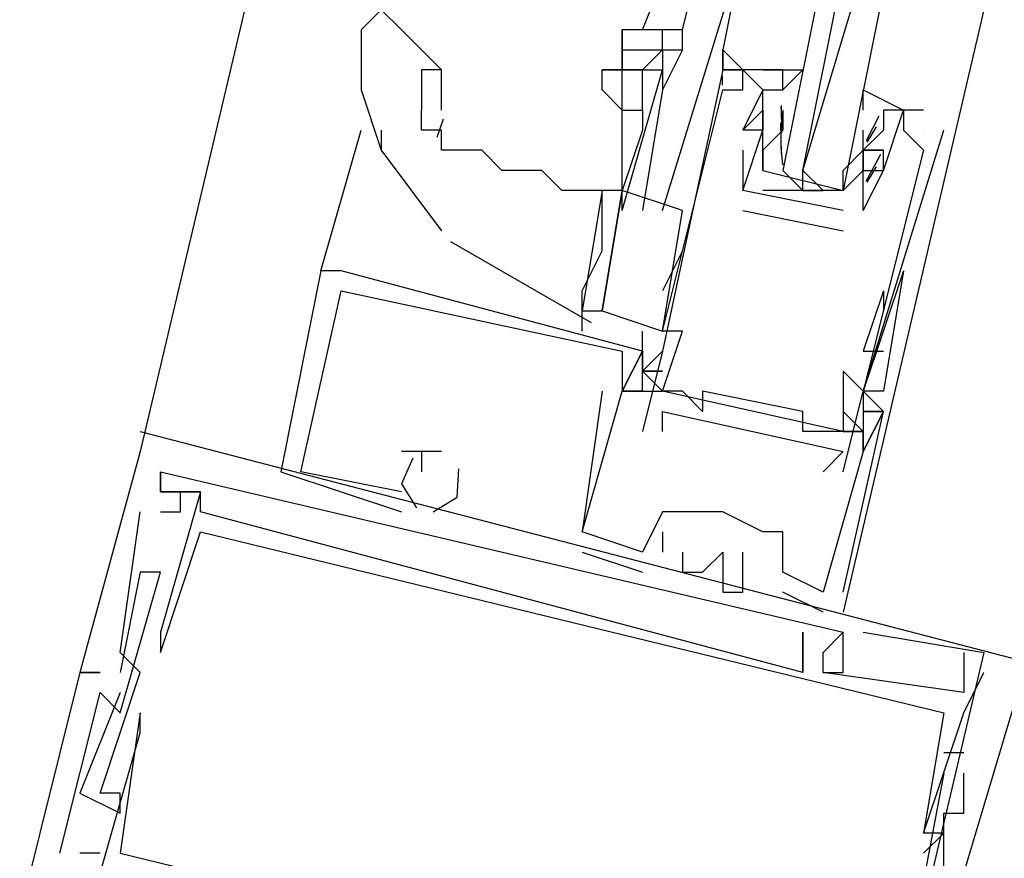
# Model space of a CAD drawing. Header units: feet. Extents: x -79 to 198, y -22 to 181.
# Tile 43 of 164: x 115.493 to 116.147, y 67.948 to 68.504. Entities that reach past the tile are written whole.
import ezdxf

# ---------------------------------------------------------------- set-up
doc = ezdxf.new("R2010")
doc.units = ezdxf.units.FT
doc.layers.add('A-LINEA', color=7, linetype='CONTINUOUS')

msp = doc.modelspace()

# ---------------------------------------------------------------- linework, layer by layer
at = {"layer": 'A-LINEA'}
for p, q in [((117.2133, 75.1511), (115.5733, 68.2178)), ((115.9067, 68.4978), (115.9333, 68.5644)), ((115.9333, 68.4978), (115.9467, 68.5511)), ((116.1333, 68.5111), (116.04, 68.1111)), ((115.92, 68.4844), (115.92, 68.4978)), ((115.92, 68.4844), (115.92, 68.4978)), ((115.9333, 68.4844), (115.9333, 68.4978)), ((115.7733, 68.4444), (115.7733, 68.4711)), ((115.96, 68.4711), (115.96, 68.4711)), ((115.96, 68.4711), (115.96, 68.4711)), ((115.9733, 68.4711), (115.9733, 68.4711)), ((116, 68.4711), (116, 68.4711)), ((115.9598, 68.461), (115.9599, 68.4672)), ((115.9598, 68.461), (115.9599, 68.4672)), ((115.9598, 68.461), (115.9599, 68.4672)), ((115.96, 68.4578), (115.96, 68.4578)), ((115.9733, 68.4578), (115.9733, 68.4578)), ((115.9867, 68.4578), (115.9867, 68.4578)), ((116, 68.4578), (116, 68.4578)), ((115.8933, 68.3911), (115.8933, 68.4444)), ((115.9867, 68.4444), (115.9867, 68.4444)), ((115.9867, 68.4444), (115.9867, 68.4444)), ((115.9999, 68.4346), (115.9988, 68.4465)), ((115.9992, 68.4293), (115.999, 68.4476)), ((116, 68.4444), (116, 68.4444)), ((116, 68.4444), (116, 68.4311)), ((116.0933, 68.4444), (116.0667, 68.4444)), ((116.0667, 68.4444), (116.0667, 68.4444)), ((116.08, 68.4444), (116.08, 68.4444)), ((116.0933, 68.4444), (116.0933, 68.4444)), ((115.7744, 68.4385), (115.7702, 68.4262)), ((116.0636, 68.4404), (116.0552, 68.4241)), ((115.6933, 68.3378), (115.72, 68.4311)), ((115.7333, 68.4311), (115.7333, 68.4178)), ((115.9067, 68.4311), (115.8933, 68.3911)), ((115.9733, 68.4311), (115.9733, 68.4311)), ((115.9733, 68.4311), (115.9733, 68.4311)), ((115.9867, 68.4311), (115.9867, 68.4311)), ((115.9867, 68.4311), (115.9867, 68.4311)), ((115.9991, 68.4155), (115.9986, 68.4359)), ((116, 68.4311), (116, 68.4311)), ((116.0533, 68.4311), (116.0533, 68.4311)), ((116.0533, 68.4178), (116.0533, 68.4311)), ((116.0533, 68.4311), (116.0533, 68.4311)), ((116.0618, 68.4334), (116.0556, 68.4232)), ((116.08, 68.4311), (116.08, 68.4311)), ((116.0933, 68.4311), (116.0933, 68.4311)), ((116.1067, 68.4311), (116.1067, 68.4311)), ((115.9733, 68.4178), (115.9733, 68.3911)), ((115.9733, 68.4178), (115.9733, 68.4178)), ((115.9999, 68.408), (115.9988, 68.4198)), ((116, 68.4178), (116, 68.4178)), ((116.0533, 68.4178), (116.0533, 68.4178)), ((116.0533, 68.4178), (116.0533, 68.4178)), ((116.0667, 68.4178), (116.0667, 68.4178)), ((116.0933, 68.4178), (116.0933, 68.4178)), ((116.0647, 68.415), (116.055, 68.397)), ((116.0618, 68.4067), (116.0556, 68.3965)), ((116.04, 68.4044), (116.04, 68.4044)), ((116.0533, 68.4044), (116.0533, 68.4044)), ((116.0667, 68.4044), (116.0667, 68.4044)), ((116.0667, 68.4044), (116.0667, 68.4044)), ((115.88, 68.3911), (115.88, 68.3911)), ((115.88, 68.3911), (115.88, 68.3911)), ((115.8933, 68.3778), (115.8933, 68.3911)), ((116.04, 68.3778), (115.9733, 68.3911)), ((115.9733, 68.3911), (115.9733, 68.3911)), ((115.9733, 68.3911), (115.9733, 68.3911)), ((115.9867, 68.3911), (115.9867, 68.3911)), ((115.9867, 68.3911), (115.9867, 68.3911)), ((116.0133, 68.3911), (116.0267, 68.3911)), ((115.92, 68.2978), (115.9333, 68.3778)), ((115.9733, 68.3778), (116.04, 68.3644)), ((115.9733, 68.3778), (115.9733, 68.3778)), ((116.04, 68.3778), (116.04, 68.3778)), ((116.04, 68.3778), (116.04, 68.3778)), ((116.0533, 68.3778), (116.0533, 68.3778)), ((116.0533, 68.3778), (116.0533, 68.3778)), ((116.04, 68.3644), (116.04, 68.3644)), ((115.7793, 68.3572), (115.8727, 68.3034)), ((115.9333, 68.3511), (115.92, 68.3244)), ((115.7067, 68.3378), (115.6933, 68.3378)), ((115.6933, 68.3378), (115.6933, 68.3378)), ((115.7067, 68.3378), (115.6933, 68.3378)), ((115.6933, 68.3378), (115.6933, 68.3378)), ((115.7067, 68.3378), (115.6933, 68.3378)), ((115.6933, 68.3378), (115.6933, 68.3378)), ((115.7067, 68.3378), (115.7067, 68.3378)), ((115.7067, 68.3378), (115.7067, 68.3378)), ((115.7067, 68.3378), (115.7067, 68.3378)), ((116.08, 68.3378), (116.0533, 68.2578)), ((116.08, 68.3378), (116.0533, 68.2578)), ((115.7067, 68.3244), (115.7067, 68.3244)), ((115.7067, 68.3244), (115.7067, 68.3244)), ((115.7067, 68.3244), (115.7067, 68.3244)), ((115.7067, 68.3244), (115.7067, 68.3244)), ((115.7067, 68.3244), (115.7067, 68.3244)), ((115.7067, 68.3244), (115.7067, 68.3244)), ((116.0667, 68.3244), (116.0533, 68.2844)), ((116.0667, 68.3244), (116.0667, 68.3111)), ((115.8667, 68.2978), (115.8667, 68.3111)), ((115.9067, 68.2844), (115.9067, 68.2978)), ((115.92, 68.2978), (115.92, 68.2978)), ((115.9333, 68.2978), (115.9333, 68.2978)), ((115.8933, 68.2844), (115.8933, 68.2844)), ((115.8933, 68.2844), (115.8933, 68.2844)), ((115.8933, 68.2844), (115.8933, 68.2844)), ((115.9067, 68.2844), (115.9067, 68.2844)), ((115.9067, 68.2844), (115.9067, 68.2844)), ((115.9067, 68.2844), (115.9067, 68.2844)), ((115.9067, 68.2844), (115.9067, 68.2844)), ((115.9067, 68.2844), (115.9067, 68.2844)), ((115.9067, 68.2844), (115.9067, 68.2844)), ((115.92, 68.2844), (115.92, 68.2844)), ((116.0533, 68.2844), (116.0667, 68.2844)), ((115.9067, 68.2711), (115.9067, 68.2711)), ((115.9067, 68.2711), (115.9067, 68.2711)), ((115.9067, 68.2711), (115.9067, 68.2711)), ((115.9067, 68.2711), (115.9067, 68.2711)), ((115.9067, 68.2711), (115.9067, 68.2711)), ((115.9067, 68.2711), (115.9067, 68.2711)), ((116.04, 68.2711), (116.04, 68.2711)), ((115.88, 68.2578), (115.88, 68.2578)), ((115.88, 68.2578), (115.88, 68.2578)), ((115.88, 68.2578), (115.88, 68.2578)), ((115.8933, 68.2578), (115.8933, 68.2578)), ((115.8933, 68.2578), (115.8933, 68.2578)), ((115.8933, 68.2578), (115.8933, 68.2578)), ((115.8933, 68.2578), (115.8933, 68.2578)), ((115.8933, 68.2578), (115.8933, 68.2578)), ((115.8933, 68.2578), (115.8933, 68.2578)), ((115.8933, 68.2578), (115.8933, 68.2578)), ((115.8933, 68.2578), (115.8933, 68.2578)), ((115.8933, 68.2578), (115.8933, 68.2578)), ((115.9067, 68.2578), (115.92, 68.2578)), ((115.9067, 68.2578), (115.92, 68.2578)), ((115.9067, 68.2578), (115.9067, 68.2578)), ((115.9067, 68.2578), (115.9067, 68.2578)), ((115.9067, 68.2578), (115.92, 68.2578)), ((115.9067, 68.2578), (115.92, 68.2578)), ((115.9067, 68.2578), (115.9067, 68.2578)), ((115.9067, 68.2578), (115.9067, 68.2578)), ((115.9067, 68.2578), (115.92, 68.2578)), ((115.9067, 68.2578), (115.92, 68.2578)), ((115.9067, 68.2578), (115.9067, 68.2578)), ((115.9067, 68.2578), (115.9067, 68.2578)), ((115.92, 68.2578), (115.92, 68.2578)), ((116.04, 68.2311), (115.92, 68.2578)), ((116.04, 68.2311), (115.92, 68.2578)), ((116.04, 68.2311), (115.92, 68.2578)), ((115.9333, 68.2578), (115.9333, 68.2578)), ((115.9467, 68.2578), (115.9467, 68.2578)), ((116.0533, 68.2578), (116.0533, 68.2578)), ((116.0533, 68.2578), (116.0533, 68.2578)), ((116.0533, 68.2578), (116.0533, 68.2578)), ((116.0533, 68.2578), (116.0533, 68.2578)), ((116.0533, 68.2578), (116.0533, 68.2578)), ((116.0667, 68.2578), (116.0667, 68.2578)), ((115.92, 68.2444), (115.92, 68.2444)), ((115.9467, 68.2444), (115.9467, 68.2444)), ((116.0133, 68.2444), (116.0133, 68.2444)), ((116.0533, 68.2444), (116.0533, 68.2444)), ((116.0533, 68.2444), (116.0533, 68.2444)), ((116.0533, 68.2444), (116.0533, 68.2444)), ((116.0533, 68.2444), (116.0533, 68.2444)), ((116.0533, 68.2444), (116.0533, 68.2444)), ((116.0667, 68.2444), (116.0667, 68.2444)), ((116.0667, 68.2444), (116.0667, 68.2444)), ((116.0667, 68.2444), (116.0667, 68.2444)), ((116.0667, 68.2444), (116.0667, 68.2444)), ((116.0667, 68.2444), (116.0667, 68.2444)), ((116.0667, 68.2444), (116.0667, 68.2444)), ((115.5733, 68.2311), (115.5733, 68.2311)), ((115.5733, 68.2311), (115.5733, 68.2311)), ((115.5733, 68.2311), (115.5733, 68.2311)), ((115.9067, 68.2311), (115.9067, 68.2311)), ((115.92, 68.2311), (115.92, 68.2311)), ((116.0133, 68.2311), (116.0133, 68.2311)), ((116.0267, 68.2311), (116.0267, 68.2311)), ((116.04, 68.2311), (116.04, 68.2311)), ((116.0533, 68.2311), (116.04, 68.2311)), ((116.0533, 68.2311), (116.04, 68.2311)), ((116.0533, 68.2311), (116.0533, 68.2311)), ((116.0533, 68.2311), (116.0533, 68.2311)), ((116.0533, 68.2311), (116.0533, 68.2311)), ((116.0533, 68.2311), (116.0533, 68.2311)), ((115.5733, 68.2178), (115.5733, 68.2178)), ((115.5733, 68.2178), (115.5733, 68.2178)), ((115.5733, 68.2178), (115.5733, 68.2178)), ((115.76, 68.2178), (115.7467, 68.2178)), ((115.7467, 68.2178), (115.7467, 68.2178)), ((115.76, 68.2178), (115.7467, 68.2178)), ((115.7467, 68.2178), (115.7467, 68.2178)), ((115.76, 68.2178), (115.7467, 68.2178)), ((115.7467, 68.2178), (115.7467, 68.2178)), ((115.76, 68.2178), (115.76, 68.2178)), ((115.76, 68.2178), (115.76, 68.2178)), ((115.76, 68.2178), (115.76, 68.2178)), ((115.76, 68.2178), (115.76, 68.2178)), ((115.76, 68.2178), (115.76, 68.2178)), ((115.76, 68.2178), (115.76, 68.2178)), ((115.7733, 68.2178), (115.7733, 68.2178)), ((115.7733, 68.2178), (115.7733, 68.2178)), ((115.7733, 68.2178), (115.7733, 68.2178)), ((116.04, 68.2178), (116.04, 68.2178)), ((116.0533, 68.2178), (116.0533, 68.2178)), ((116.0533, 68.2178), (116.0533, 68.2178)), ((116.0533, 68.2178), (116.0533, 68.2178)), ((116.0533, 68.2178), (116.0533, 68.2178)), ((116.0533, 68.2178), (116.0533, 68.2178)), ((116.0533, 68.2178), (116.0533, 68.2178)), ((115.5867, 68.2044), (115.5867, 68.2044)), ((115.5867, 68.2044), (115.5867, 68.2044)), ((115.5867, 68.2044), (115.5867, 68.2044)), ((115.5867, 68.2044), (115.5867, 68.2044)), ((115.5867, 68.2044), (115.5867, 68.2044)), ((115.5867, 68.2044), (115.5867, 68.2044)), ((115.5867, 68.2044), (115.5867, 68.2044)), ((115.5867, 68.2044), (115.5867, 68.2044)), ((115.5867, 68.2044), (115.5867, 68.2044)), ((115.6667, 68.2044), (115.6667, 68.2044)), ((115.6667, 68.2044), (115.6667, 68.2044)), ((115.6667, 68.2044), (115.6667, 68.2044)), ((115.68, 68.2044), (115.68, 68.2044)), ((115.68, 68.2044), (115.68, 68.2044)), ((115.68, 68.2044), (115.68, 68.2044)), ((115.76, 68.2044), (115.76, 68.2044)), ((115.76, 68.2044), (115.76, 68.2044)), ((115.76, 68.2044), (115.76, 68.2044)), ((116.0267, 68.2044), (116.0267, 68.2044)), ((116.04, 68.2044), (116.04, 68.2044)), ((115.5867, 68.1911), (115.5867, 68.1911)), ((115.5867, 68.1911), (115.5867, 68.1911)), ((115.5867, 68.1911), (115.5867, 68.1911)), ((115.5867, 68.1911), (115.5867, 68.1911)), ((115.5867, 68.1911), (115.5867, 68.1911)), ((115.5867, 68.1911), (115.5867, 68.1911)), ((115.5867, 68.1911), (115.5867, 68.1911)), ((115.5867, 68.1911), (115.5867, 68.1911)), ((115.5867, 68.1911), (115.5867, 68.1911)), ((115.5867, 68.1911), (115.5867, 68.1911)), ((115.5867, 68.1911), (115.5867, 68.1911)), ((115.5867, 68.1911), (115.5867, 68.1911)), ((115.5867, 68.1911), (115.5867, 68.1911)), ((115.5867, 68.1911), (115.5867, 68.1911)), ((115.5867, 68.1911), (115.5867, 68.1911)), ((115.6, 68.1911), (115.6, 68.1911)), ((115.6, 68.1911), (115.6, 68.1911)), ((115.6, 68.1911), (115.6, 68.1911)), ((115.6133, 68.1911), (115.6133, 68.1911)), ((115.6133, 68.1911), (115.6133, 68.1911)), ((115.6133, 68.1911), (115.6133, 68.1911)), ((115.6133, 68.1911), (115.6133, 68.1911)), ((115.6133, 68.1911), (115.6133, 68.1911)), ((115.6133, 68.1911), (115.6133, 68.1911)), ((115.6133, 68.1911), (115.6133, 68.1911)), ((115.6133, 68.1911), (115.6133, 68.1911)), ((115.6133, 68.1911), (115.6133, 68.1911)), ((115.6133, 68.1911), (115.6133, 68.1911)), ((115.6133, 68.1911), (115.6133, 68.1911)), ((115.6133, 68.1911), (115.6133, 68.1911)), ((115.7467, 68.1911), (115.7467, 68.1911)), ((115.7467, 68.1911), (115.7467, 68.1911)), ((115.7467, 68.1911), (115.7467, 68.1911)), ((115.7467, 68.1911), (115.7467, 68.1911)), ((115.7467, 68.1911), (115.7467, 68.1911)), ((115.7467, 68.1911), (115.7467, 68.1911)), ((115.76, 68.1911), (115.76, 68.1911)), ((115.76, 68.1911), (115.76, 68.1911)), ((115.76, 68.1911), (115.76, 68.1911)), ((115.76, 68.1911), (115.76, 68.1911)), ((115.76, 68.1911), (115.76, 68.1911)), ((115.76, 68.1911), (115.76, 68.1911)), ((115.5733, 68.1778), (115.5733, 68.1778)), ((115.5733, 68.1778), (115.5733, 68.1778)), ((115.5733, 68.1778), (115.5733, 68.1778)), ((115.5867, 68.1778), (115.5867, 68.1778)), ((115.5867, 68.1778), (115.5867, 68.1778)), ((115.5867, 68.1778), (115.5867, 68.1778)), ((115.6, 68.1778), (115.6, 68.1778)), ((115.6, 68.1778), (115.6, 68.1778)), ((115.6, 68.1778), (115.6, 68.1778)), ((115.6133, 68.1778), (115.6133, 68.1778)), ((115.6133, 68.1778), (115.6133, 68.1778)), ((115.6133, 68.1778), (115.6133, 68.1778)), ((115.6133, 68.1778), (115.6133, 68.1778)), ((115.6133, 68.1778), (115.6133, 68.1778)), ((115.6133, 68.1778), (115.6133, 68.1778)), ((115.7467, 68.1778), (115.7467, 68.1778)), ((115.7467, 68.1778), (115.7467, 68.1778)), ((115.7467, 68.1778), (115.7467, 68.1778)), ((115.92, 68.1778), (115.92, 68.1778)), ((115.92, 68.1778), (115.92, 68.1778)), ((115.92, 68.1778), (115.92, 68.1778)), ((115.9333, 68.1778), (115.9333, 68.1778)), ((115.9333, 68.1778), (115.9333, 68.1778)), ((115.9333, 68.1778), (115.9333, 68.1778)), ((115.9333, 68.1778), (115.9333, 68.1778)), ((115.96, 68.1778), (115.96, 68.1778)), ((115.96, 68.1778), (115.96, 68.1778)), ((115.96, 68.1778), (115.96, 68.1778)), ((115.96, 68.1778), (115.96, 68.1778)), ((115.96, 68.1778), (115.96, 68.1778)), ((115.6133, 68.1644), (115.6133, 68.1644)), ((115.6133, 68.1644), (115.6133, 68.1644)), ((115.6133, 68.1644), (115.6133, 68.1644)), ((115.6133, 68.1644), (115.6133, 68.1644)), ((115.6133, 68.1644), (115.6133, 68.1644)), ((115.6133, 68.1644), (115.6133, 68.1644)), ((115.8667, 68.1644), (115.8667, 68.1644)), ((115.8667, 68.1644), (115.8667, 68.1644)), ((115.8667, 68.1644), (115.8667, 68.1644)), ((115.8667, 68.1644), (115.8667, 68.1644)), ((115.8667, 68.1644), (115.8667, 68.1644)), ((115.8667, 68.1644), (115.8667, 68.1644)), ((115.92, 68.1644), (115.92, 68.1511)), ((115.92, 68.1644), (115.92, 68.1644)), ((115.92, 68.1644), (115.92, 68.1511)), ((115.92, 68.1644), (115.92, 68.1644)), ((115.92, 68.1644), (115.92, 68.1511)), ((115.92, 68.1644), (115.92, 68.1644)), ((115.9333, 68.1644), (115.9333, 68.1644)), ((115.9333, 68.1644), (115.9333, 68.1644)), ((115.9333, 68.1644), (115.9333, 68.1644)), ((115.96, 68.1644), (115.96, 68.1644)), ((115.96, 68.1644), (115.96, 68.1644)), ((115.96, 68.1644), (115.96, 68.1644)), ((115.9867, 68.1644), (115.9867, 68.1644)), ((115.9867, 68.1644), (115.9867, 68.1644)), ((115.9867, 68.1644), (115.9867, 68.1644)), ((116, 68.1644), (116, 68.1644)), ((116, 68.1644), (116, 68.1644)), ((116, 68.1644), (116, 68.1644)), ((115.8667, 68.1511), (115.9067, 68.1378)), ((115.8667, 68.1511), (115.8667, 68.1511)), ((115.8667, 68.1511), (115.9067, 68.1378)), ((115.8667, 68.1511), (115.8667, 68.1511)), ((115.8667, 68.1511), (115.9067, 68.1378)), ((115.8667, 68.1511), (115.8667, 68.1511)), ((115.9067, 68.1511), (115.9067, 68.1511)), ((115.9067, 68.1511), (115.9067, 68.1511)), ((115.9067, 68.1511), (115.9067, 68.1511)), ((115.9067, 68.1511), (115.9067, 68.1511)), ((115.9067, 68.1511), (115.9067, 68.1511)), ((115.9067, 68.1511), (115.9067, 68.1511)), ((115.92, 68.1511), (115.92, 68.1511)), ((115.92, 68.1511), (115.92, 68.1511)), ((115.92, 68.1511), (115.92, 68.1511)), ((115.9333, 68.1511), (115.9333, 68.1511)), ((115.9333, 68.1511), (115.9333, 68.1511)), ((115.9333, 68.1511), (115.9333, 68.1511)), ((115.96, 68.1511), (115.96, 68.1511)), ((115.96, 68.1511), (115.96, 68.1511)), ((115.96, 68.1511), (115.96, 68.1511)), ((115.9733, 68.1511), (115.9733, 68.1511)), ((115.9733, 68.1511), (115.9733, 68.1511)), ((115.9733, 68.1511), (115.9733, 68.1511)), ((115.9867, 68.1511), (115.9867, 68.1511)), ((115.9867, 68.1511), (115.9867, 68.1511)), ((115.9867, 68.1511), (115.9867, 68.1511)), ((115.5733, 68.1378), (115.5733, 68.1378)), ((115.5733, 68.1378), (115.5733, 68.1378)), ((115.5733, 68.1378), (115.5733, 68.1378)), ((115.5867, 68.1378), (115.5867, 68.1378)), ((115.5867, 68.1378), (115.5867, 68.1378)), ((115.5867, 68.1378), (115.5867, 68.1378)), ((115.5867, 68.1378), (115.5867, 68.1378)), ((115.5867, 68.1378), (115.5867, 68.1378)), ((115.5867, 68.1378), (115.5867, 68.1378)), ((115.6, 68.1378), (115.6, 68.1378)), ((115.6, 68.1378), (115.6, 68.1378)), ((115.6, 68.1378), (115.6, 68.1378)), ((115.6, 68.1378), (115.6, 68.1378)), ((115.6, 68.1378), (115.6, 68.1378)), ((115.6, 68.1378), (115.6, 68.1378)), ((115.9067, 68.1378), (115.9067, 68.1378)), ((115.9067, 68.1378), (115.9067, 68.1378)), ((115.9067, 68.1378), (115.9067, 68.1378)), ((115.9333, 68.1378), (115.9333, 68.1378)), ((115.9333, 68.1378), (115.9333, 68.1378)), ((115.9333, 68.1378), (115.9333, 68.1378)), ((115.9467, 68.1378), (115.9467, 68.1378)), ((115.9467, 68.1378), (115.9467, 68.1378)), ((115.9467, 68.1378), (115.9467, 68.1378)), ((115.96, 68.1378), (115.96, 68.1378)), ((115.96, 68.1378), (115.96, 68.1378)), ((115.96, 68.1378), (115.96, 68.1378)), ((115.9867, 68.1378), (115.9867, 68.1378)), ((115.9867, 68.1378), (115.9867, 68.1378)), ((115.9867, 68.1378), (115.9867, 68.1378)), ((115.9867, 68.1378), (115.9867, 68.1378)), ((115.9867, 68.1378), (115.9867, 68.1378)), ((115.9867, 68.1378), (115.9867, 68.1378)), ((116, 68.1378), (116, 68.1378)), ((116, 68.1378), (116, 68.1378)), ((116, 68.1378), (116, 68.1378)), ((115.96, 68.1244), (115.96, 68.1244)), ((115.96, 68.1244), (115.96, 68.1244)), ((115.96, 68.1244), (115.96, 68.1244)), ((115.9733, 68.1244), (115.9733, 68.1244)), ((115.9733, 68.1244), (115.9733, 68.1244)), ((115.9733, 68.1244), (115.9733, 68.1244)), ((116, 68.1244), (116, 68.1244)), ((116, 68.1244), (116, 68.1244)), ((116, 68.1244), (116, 68.1244)), ((116.0267, 68.1244), (116.0267, 68.1244)), ((116.0267, 68.1244), (116.0267, 68.1244)), ((116.0267, 68.1244), (116.0267, 68.1244)), ((116.0267, 68.1244), (116.0267, 68.1244)), ((116.0267, 68.1244), (116.0267, 68.1244)), ((116.0267, 68.1244), (116.0267, 68.1244)), ((116.04, 68.1244), (116.04, 68.1244)), ((116.04, 68.1244), (116.04, 68.1244)), ((116.04, 68.1244), (116.04, 68.1244)), ((116.0267, 68.1111), (116.0267, 68.1111)), ((116.0267, 68.1111), (116.0267, 68.1111)), ((116.0267, 68.1111), (116.0267, 68.1111)), ((115.5867, 68.0978), (115.5867, 68.0978)), ((115.5867, 68.0978), (115.5867, 68.0978)), ((115.5867, 68.0978), (115.5867, 68.0978)), ((115.5867, 68.0978), (115.5867, 68.0978)), ((115.5867, 68.0978), (115.5867, 68.0978)), ((115.5867, 68.0978), (115.5867, 68.0978)), ((115.5867, 68.0978), (115.5867, 68.0978)), ((115.5867, 68.0978), (115.5867, 68.0978)), ((115.5867, 68.0978), (115.5867, 68.0978)), ((115.5867, 68.0978), (115.5867, 68.0978)), ((115.5867, 68.0978), (115.5867, 68.0978)), ((115.5867, 68.0978), (115.5867, 68.0978)), ((116.0133, 68.0978), (116.0133, 68.0978)), ((116.0133, 68.0978), (116.0133, 68.0978)), ((116.0133, 68.0978), (116.0133, 68.0978)), ((116.0133, 68.0978), (116.0133, 68.0978)), ((116.0133, 68.0978), (116.0133, 68.0978)), ((116.0133, 68.0978), (116.0133, 68.0978)), ((116.0267, 68.0978), (116.0267, 68.0978)), ((116.0267, 68.0978), (116.0267, 68.0978)), ((116.0267, 68.0978), (116.0267, 68.0978)), ((116.0267, 68.0978), (116.0267, 68.0978)), ((116.0267, 68.0978), (116.0267, 68.0978)), ((116.0267, 68.0978), (116.0267, 68.0978)), ((116.0267, 68.0978), (116.0267, 68.0978)), ((116.0267, 68.0978), (116.0267, 68.0978)), ((116.0267, 68.0978), (116.0267, 68.0978)), ((116.0267, 68.0978), (116.0267, 68.0978)), ((116.0267, 68.0978), (116.0267, 68.0978)), ((116.0267, 68.0978), (116.0267, 68.0978)), ((116.0267, 68.0978), (116.0267, 68.0978)), ((116.0267, 68.0978), (116.0267, 68.0978)), ((116.0267, 68.0978), (116.0267, 68.0978)), ((116.04, 68.0978), (116.04, 68.0978)), ((116.04, 68.0978), (116.04, 68.0978)), ((116.04, 68.0978), (116.04, 68.0978)), ((116.04, 68.0978), (116.04, 68.0978)), ((116.04, 68.0978), (116.04, 68.0978)), ((116.04, 68.0978), (116.04, 68.0978)), ((116.0533, 68.0978), (116.0533, 68.0978)), ((116.0533, 68.0978), (116.0533, 68.0978)), ((116.0533, 68.0978), (116.0533, 68.0978)), ((115.56, 68.0844), (115.56, 68.0844)), ((115.56, 68.0844), (115.56, 68.0844)), ((115.56, 68.0844), (115.56, 68.0844)), ((115.5867, 68.0844), (115.5867, 68.0844)), ((115.5867, 68.0844), (115.5867, 68.0844)), ((115.5867, 68.0844), (115.5867, 68.0844)), ((115.5867, 68.0844), (115.5867, 68.0844)), ((115.5867, 68.0844), (115.5867, 68.0844)), ((115.5867, 68.0844), (115.5867, 68.0844)), ((115.5867, 68.0844), (115.5867, 68.0844)), ((115.5867, 68.0844), (115.5867, 68.0844)), ((115.5867, 68.0844), (115.5867, 68.0844)), ((115.5867, 68.0844), (115.5867, 68.0844)), ((115.5867, 68.0844), (115.5867, 68.0844)), ((115.5867, 68.0844), (115.5867, 68.0844)), ((116.0267, 68.0844), (116.0267, 68.0844)), ((116.0267, 68.0844), (116.0267, 68.0844)), ((116.0267, 68.0844), (116.0267, 68.0844)), ((116.0267, 68.0844), (116.0267, 68.0844)), ((116.0267, 68.0844), (116.0267, 68.0844)), ((116.0267, 68.0844), (116.0267, 68.0844)), ((116.0267, 68.0844), (116.0267, 68.0844)), ((116.0267, 68.0844), (116.0267, 68.0844)), ((116.0267, 68.0844), (116.0267, 68.0844)), ((116.12, 68.0844), (116.12, 68.0844)), ((116.12, 68.0844), (116.12, 68.0844)), ((116.12, 68.0844), (116.12, 68.0844)), ((116.12, 68.0844), (116.12, 68.0844)), ((116.12, 68.0844), (116.12, 68.0844)), ((116.12, 68.0844), (116.12, 68.0844)), ((116.1333, 68.0844), (116.1333, 68.0844)), ((116.1333, 68.0844), (116.1333, 68.0844)), ((116.1333, 68.0844), (116.1333, 68.0844)), ((115.5333, 68.0711), (115.5333, 68.0711)), ((115.5333, 68.0711), (115.5333, 68.0711)), ((115.5333, 68.0711), (115.5333, 68.0711)), ((115.5333, 68.0711), (115.5333, 68.0711)), ((115.5333, 68.0711), (115.5333, 68.0711)), ((115.5333, 68.0711), (115.5333, 68.0711)), ((115.5467, 68.0711), (115.5467, 68.0711)), ((115.5467, 68.0711), (115.5467, 68.0711)), ((115.5467, 68.0711), (115.5467, 68.0711)), ((115.5467, 68.0711), (115.5467, 68.0711)), ((115.5467, 68.0711), (115.5467, 68.0711)), ((115.5467, 68.0711), (115.5467, 68.0711)), ((115.56, 68.0711), (115.56, 68.0711)), ((115.56, 68.0711), (115.56, 68.0711)), ((115.56, 68.0711), (115.56, 68.0711)), ((115.5733, 68.0711), (115.5733, 68.0711)), ((115.5733, 68.0711), (115.5733, 68.0711)), ((115.5733, 68.0711), (115.5733, 68.0711)), ((116.0133, 68.0711), (116.0133, 68.0711)), ((116.0133, 68.0711), (116.0133, 68.0711)), ((116.0133, 68.0711), (116.0133, 68.0711)), ((116.0133, 68.0711), (116.0133, 68.0711)), ((116.0133, 68.0711), (116.0133, 68.0711)), ((116.0133, 68.0711), (116.0133, 68.0711)), ((116.0267, 68.0711), (116.0267, 68.0711)), ((116.0267, 68.0711), (116.0267, 68.0711)), ((116.0267, 68.0711), (116.0267, 68.0711)), ((116.0267, 68.0711), (116.0267, 68.0711)), ((116.0267, 68.0711), (116.0267, 68.0711)), ((116.0267, 68.0711), (116.0267, 68.0711)), ((116.0267, 68.0711), (116.0267, 68.0711)), ((116.0267, 68.0711), (116.0267, 68.0711)), ((116.0267, 68.0711), (116.0267, 68.0711)), ((116.04, 68.0711), (116.04, 68.0711)), ((116.04, 68.0711), (116.04, 68.0711)), ((116.04, 68.0711), (116.04, 68.0711)), ((116.1333, 68.0711), (116.1333, 68.0711)), ((116.1333, 68.0711), (116.1333, 68.0711)), ((116.1333, 68.0711), (116.1333, 68.0711)), ((116.1333, 68.0711), (116.1333, 68.0711)), ((116.1333, 68.0711), (116.1333, 68.0711)), ((116.1333, 68.0711), (116.1333, 68.0711)), ((115.5467, 68.0578), (115.5467, 68.0578)), ((115.5467, 68.0578), (115.5467, 68.0578)), ((115.5467, 68.0578), (115.5467, 68.0578)), ((115.56, 68.0578), (115.56, 68.0578)), ((115.56, 68.0578), (115.56, 68.0578)), ((115.56, 68.0578), (115.56, 68.0578)), ((116.12, 68.0578), (116.12, 68.0578)), ((116.12, 68.0578), (116.12, 68.0578)), ((116.12, 68.0578), (116.12, 68.0578)), ((116.12, 68.0578), (116.12, 68.0578)), ((116.12, 68.0578), (116.12, 68.0578)), ((116.12, 68.0578), (116.12, 68.0578)), ((115.56, 68.0444), (115.56, 68.0444)), ((115.56, 68.0444), (115.56, 68.0444)), ((115.56, 68.0444), (115.56, 68.0444)), ((115.5733, 68.0444), (115.5733, 68.0444)), ((115.5733, 68.0444), (115.5733, 68.0444)), ((115.5733, 68.0444), (115.5733, 68.0444)), ((116.1067, 68.0444), (116.1067, 68.0444)), ((116.1067, 68.0444), (116.1067, 68.0444)), ((116.1067, 68.0444), (116.1067, 68.0444)), ((116.1067, 68.0444), (116.1067, 68.0444)), ((116.1067, 68.0444), (116.1067, 68.0444)), ((116.1067, 68.0444), (116.1067, 68.0444)), ((116.12, 68.0444), (116.12, 68.0444)), ((116.12, 68.0444), (116.12, 68.0444)), ((116.12, 68.0444), (116.12, 68.0444)), ((116.12, 68.0444), (116.12, 68.0444)), ((116.12, 68.0444), (116.12, 68.0444)), ((116.12, 68.0444), (116.12, 68.0444)), ((115.5733, 68.0311), (115.5733, 68.0311)), ((115.5733, 68.0311), (115.5733, 68.0311)), ((115.5733, 68.0311), (115.5733, 68.0311)), ((116.12, 68.0178), (116.1067, 68.0178)), ((116.1067, 68.0178), (116.1067, 68.0178)), ((116.12, 68.0178), (116.1067, 68.0178)), ((116.1067, 68.0178), (116.1067, 68.0178)), ((116.12, 68.0178), (116.1067, 68.0178)), ((116.1067, 68.0178), (116.1067, 68.0178)), ((116.12, 68.0178), (116.12, 68.0178)), ((116.12, 68.0178), (116.12, 68.0178)), ((116.12, 68.0178), (116.12, 68.0178)), ((116.1067, 68.0044), (116.0667, 67.7911)), ((116.1067, 68.0044), (116.0667, 67.7911)), ((116.1067, 68.0044), (116.0667, 67.7911)), ((116.1067, 68.0044), (116.1067, 68.0044)), ((116.1067, 68.0044), (116.1067, 68.0044)), ((116.1067, 68.0044), (116.1067, 68.0044)), ((116.12, 67.9778), (116.12, 68.0044)), ((116.12, 68.0044), (116.12, 68.0044)), ((116.12, 68.0044), (116.12, 68.0044)), ((116.12, 67.9778), (116.12, 68.0044)), ((116.12, 68.0044), (116.12, 68.0044)), ((116.12, 68.0044), (116.12, 68.0044)), ((116.12, 67.9778), (116.12, 68.0044)), ((116.12, 68.0044), (116.12, 68.0044)), ((116.12, 68.0044), (116.12, 68.0044)), ((116.1333, 68.0044), (116.1333, 68.0044)), ((116.1333, 68.0044), (116.1333, 68.0044)), ((116.1333, 68.0044), (116.1333, 68.0044)), ((116.1333, 68.0044), (116.1333, 68.0044)), ((116.1333, 68.0044), (116.1333, 68.0044)), ((116.1333, 68.0044), (116.1333, 68.0044)), ((115.5333, 67.9911), (115.5333, 67.9911)), ((115.5333, 67.9911), (115.5333, 67.9911)), ((115.5333, 67.9911), (115.5333, 67.9911)), ((115.5467, 67.9911), (115.5467, 67.9911)), ((115.5467, 67.9911), (115.5467, 67.9911)), ((115.5467, 67.9911), (115.5467, 67.9911)), ((115.56, 67.9911), (115.56, 67.9911)), ((115.56, 67.9911), (115.56, 67.9911)), ((115.56, 67.9911), (115.56, 67.9911)), ((116.12, 67.9911), (116.12, 67.9911)), ((116.12, 67.9911), (116.12, 67.9911)), ((116.12, 67.9911), (116.12, 67.9911)), ((115.56, 67.9778), (115.56, 67.9778)), ((115.56, 67.9778), (115.56, 67.9778)), ((115.56, 67.9778), (115.56, 67.9778)), ((116.1067, 67.9778), (116.1067, 67.9778)), ((116.1067, 67.9778), (116.1067, 67.9778)), ((116.1067, 67.9778), (116.1067, 67.9778)), ((116.12, 67.9778), (116.12, 67.9778)), ((116.12, 67.9778), (116.12, 67.9778)), ((116.12, 67.9778), (116.12, 67.9778)), ((116.12, 67.9778), (116.12, 67.9778)), ((116.12, 67.9778), (116.12, 67.9778)), ((116.12, 67.9778), (116.12, 67.9778)), ((116.0933, 67.9644), (116.0933, 67.9644)), ((116.0933, 67.9644), (116.0933, 67.9644)), ((116.0933, 67.9644), (116.0933, 67.9644)), ((116.0933, 67.9644), (116.0933, 67.9644)), ((116.0933, 67.9644), (116.0933, 67.9644)), ((116.0933, 67.9644), (116.0933, 67.9644)), ((116.0933, 67.9644), (116.0933, 67.9644)), ((116.0933, 67.9644), (116.0933, 67.9644)), ((116.0933, 67.9644), (116.0933, 67.9644)), ((116.0933, 67.9644), (116.0933, 67.9644)), ((116.0933, 67.9644), (116.0933, 67.9644)), ((116.0933, 67.9644), (116.0933, 67.9644)), ((116.1067, 67.9644), (116.1067, 67.9644)), ((116.1067, 67.9644), (116.1067, 67.9644)), ((116.1067, 67.9644), (116.1067, 67.9644)), ((116.1067, 67.9644), (116.1067, 67.9644)), ((116.1067, 67.9644), (116.1067, 67.9644)), ((116.1067, 67.9644), (116.1067, 67.9644)), ((115.52, 67.9511), (115.52, 67.9511)), ((115.52, 67.9511), (115.52, 67.9511)), ((115.52, 67.9511), (115.52, 67.9511)), ((115.5467, 67.9511), (115.5333, 67.9511)), ((115.5333, 67.9511), (115.5333, 67.9511)), ((115.5467, 67.9511), (115.5333, 67.9511)), ((115.5333, 67.9511), (115.5333, 67.9511)), ((115.5467, 67.9511), (115.5333, 67.9511)), ((115.5333, 67.9511), (115.5333, 67.9511)), ((115.5467, 67.9511), (115.5467, 67.9511)), ((115.5467, 67.9511), (115.5467, 67.9511)), ((115.5467, 67.9511), (115.5467, 67.9511)), ((115.56, 67.9511), (115.56, 67.9511)), ((115.56, 67.9511), (115.56, 67.9511)), ((115.56, 67.9511), (115.56, 67.9511)), ((116.0933, 67.9511), (116.0933, 67.9511)), ((116.0933, 67.9511), (116.0933, 67.9511)), ((116.0933, 67.9511), (116.0933, 67.9511)), ((116.0933, 67.9511), (116.0933, 67.9511)), ((116.0933, 67.9511), (116.0933, 67.9511)), ((116.0933, 67.9511), (116.0933, 67.9511))]:
    msp.add_line(p, q, dxfattribs=at)
for points in [[(115.92, 68.3778), (115.9733, 68.5511), (115.96, 68.4844), (115.9733, 68.4711), (115.9733, 68.4711)], [(116.0267, 68.5378), (116, 68.4044), (116.0133, 68.3911), (116.0133, 68.4044), (116.04, 68.5378)], [(116.0667, 68.5244), (116.04, 68.3911), (116.0267, 68.3911), (116.0133, 68.4044), (116.0533, 68.5378)], [(115.7733, 68.4711), (115.7467, 68.4978), (115.7333, 68.5111), (115.72, 68.4978)], [(115.72, 68.4978), (115.72, 68.4844), (115.72, 68.4578), (115.7333, 68.4178), (115.7733, 68.3644)], [(115.9333, 68.4978), (115.92, 68.4978), (115.92, 68.4978), (115.8933, 68.4978), (115.8933, 68.4844)], [(115.8933, 68.4844), (115.8933, 68.4844), (115.8933, 68.4978)], [(115.8933, 68.4844), (115.8933, 68.4844), (115.8933, 68.4711), (115.8933, 68.4711), (115.8933, 68.4711), (115.88, 68.4711)], [(115.9067, 68.4711), (115.8933, 68.4711), (115.8933, 68.4844), (115.92, 68.4844)], [(115.9067, 68.4711), (115.92, 68.4844), (115.92, 68.4844), (115.92, 68.4711)], [(115.92, 68.4844), (115.9333, 68.4844), (115.92, 68.4578)], [(115.96, 68.4711), (115.96, 68.4844), (115.96, 68.4711), (115.9733, 68.4711)], [(115.9733, 68.4711), (115.9733, 68.4711), (115.96, 68.4844)], [(115.96, 68.4711), (115.96, 68.4844), (115.96, 68.4711), (115.9733, 68.4711)], [(115.9733, 68.4711), (115.9733, 68.4711), (115.96, 68.4844)], [(115.96, 68.4711), (115.96, 68.4844), (115.96, 68.4711), (115.9733, 68.4711)], [(115.7733, 68.4711), (115.76, 68.4711), (115.76, 68.4444)], [(115.88, 68.4578), (115.88, 68.4711), (115.8933, 68.4711)], [(115.8933, 68.3778), (115.92, 68.4711), (115.92, 68.4578), (115.9067, 68.3778)], [(115.8933, 68.4444), (115.8933, 68.4711), (115.9067, 68.4711)], [(115.96, 68.4711), (115.92, 68.2844), (115.9067, 68.2311)], [(115.9067, 68.4444), (115.9067, 68.4711), (115.9067, 68.4711), (115.92, 68.4711)], [(115.92, 68.2978), (115.96, 68.4578), (115.9733, 68.4578), (115.9733, 68.4711), (115.9867, 68.4578), (115.9733, 68.4311), (115.9733, 68.4311)], [(116, 68.4578), (116, 68.4711), (115.96, 68.4711)], [(115.9867, 68.4044), (115.9867, 68.4178), (115.9867, 68.4311), (115.9867, 68.4578), (116, 68.4578), (116, 68.4711), (115.9867, 68.4711), (116.0133, 68.4711), (116, 68.4578)], [(115.88, 68.4578), (115.8933, 68.4444), (115.9067, 68.4444), (115.9067, 68.4311)], [(116.0533, 68.4444), (116.0533, 68.4578), (116.08, 68.4444), (116.0667, 68.4444), (116.0667, 68.4311), (116.0533, 68.4178), (116.0667, 68.4178), (116.0533, 68.4178), (116.0533, 68.4044), (116.04, 68.3911), (115.9867, 68.3911)], [(115.88, 68.3911), (115.8667, 68.3911), (115.8533, 68.3911), (115.84, 68.4044), (115.8267, 68.4044), (115.8133, 68.4044), (115.8, 68.4178), (115.7867, 68.4178), (115.7733, 68.4178), (115.7733, 68.4311), (115.76, 68.4311), (115.76, 68.4444)], [(116.0533, 68.3778), (116.0667, 68.4044), (116.0667, 68.4044), (116.08, 68.4444), (116.08, 68.4311), (116.0933, 68.4178), (116.0533, 68.2578), (116.04, 68.2711), (116.04, 68.2311), (116.0267, 68.2311), (116.0133, 68.2311), (116.0133, 68.2444), (115.9467, 68.2578), (115.9467, 68.2444), (115.9333, 68.2578), (115.92, 68.2578), (115.9333, 68.2978), (115.92, 68.2978)], [(115.9733, 68.3911), (115.9867, 68.4311), (115.9733, 68.4311), (115.9867, 68.4444), (115.9867, 68.4311), (115.9867, 68.4444)], [(116, 68.4311), (115.9867, 68.4178), (115.9867, 68.4044), (116.04, 68.3911), (116.04, 68.4044), (116.0533, 68.4178)], [(116.04, 68.2044), (116.0533, 68.2578), (116.1067, 68.4311)], [(116.0533, 68.3778), (116.0533, 68.4178), (116.0533, 68.4044), (116.0667, 68.4044), (116.0667, 68.4178), (116.0533, 68.4178), (116.0533, 68.4311), (116.0533, 68.4311)], [(115.88, 68.3911), (115.88, 68.3911), (115.8667, 68.3111), (115.88, 68.3111), (115.8933, 68.3911), (115.88, 68.3911), (115.88, 68.3911)], [(115.8667, 68.3111), (115.8667, 68.3244), (115.88, 68.3511), (115.88, 68.3778), (115.88, 68.3911), (115.88, 68.3911)], [(115.9333, 68.3778), (115.8933, 68.3911), (115.88, 68.3111), (115.92, 68.2978)], [(115.6933, 68.3378), (115.6667, 68.2044), (115.7467, 68.1778)], [(115.6933, 68.3378), (115.6667, 68.2044), (115.7467, 68.1778)], [(115.6933, 68.3378), (115.6667, 68.2044), (115.7467, 68.1778)], [(116.04, 68.1244), (116.0667, 68.2444), (116.0533, 68.2578), (116.0533, 68.2444), (116.0667, 68.2444), (116.0533, 68.2178), (116.0533, 68.2311), (116.0533, 68.2178), (116.0267, 68.1244), (116, 68.1378), (116, 68.1644), (115.9867, 68.1644), (115.96, 68.1778), (115.9333, 68.1778), (115.92, 68.1778), (115.9067, 68.1511), (115.8667, 68.1644), (115.8933, 68.2578), (115.9067, 68.2578), (115.8933, 68.2578), (115.9067, 68.2844), (115.9067, 68.2711), (115.9067, 68.2844), (115.7067, 68.3378)], [(116.04, 68.1244), (116.0667, 68.2444), (116.0533, 68.2578), (116.0533, 68.2444), (116.0667, 68.2444), (116.0533, 68.2178), (116.0533, 68.2311), (116.0533, 68.2178), (116.0267, 68.1244), (116, 68.1378), (116, 68.1644), (115.9867, 68.1644), (115.96, 68.1778), (115.9333, 68.1778), (115.92, 68.1778), (115.9067, 68.1511), (115.8667, 68.1644), (115.8933, 68.2578), (115.9067, 68.2578), (115.8933, 68.2578), (115.9067, 68.2844), (115.9067, 68.2711), (115.9067, 68.2844), (115.7067, 68.3378)], [(116.04, 68.1244), (116.0667, 68.2444), (116.0533, 68.2578), (116.0533, 68.2444), (116.0667, 68.2444), (116.0533, 68.2178), (116.0533, 68.2311), (116.0533, 68.2178), (116.0267, 68.1244), (116, 68.1378), (116, 68.1644), (115.9867, 68.1644), (115.96, 68.1778), (115.9333, 68.1778), (115.92, 68.1778), (115.9067, 68.1511), (115.8667, 68.1644), (115.8933, 68.2578), (115.9067, 68.2578), (115.8933, 68.2578), (115.9067, 68.2844), (115.9067, 68.2711), (115.9067, 68.2844), (115.7067, 68.3378)], [(116.08, 68.3378), (116.08, 68.3378), (116.08, 68.3378), (116.0667, 68.2578), (116.0533, 68.2578)], [(115.7467, 68.1911), (115.68, 68.2044), (115.7067, 68.3244), (115.8933, 68.2844), (115.8933, 68.2578), (115.8933, 68.2578)], [(115.7467, 68.1911), (115.68, 68.2044), (115.7067, 68.3244), (115.8933, 68.2844), (115.8933, 68.2578), (115.8933, 68.2578)], [(115.7467, 68.1911), (115.68, 68.2044), (115.7067, 68.3244), (115.8933, 68.2844), (115.8933, 68.2578), (115.8933, 68.2578)], [(115.9067, 68.2844), (115.9067, 68.2844), (115.8933, 68.2578), (115.9067, 68.2578), (115.9067, 68.2844)], [(115.9067, 68.2844), (115.9067, 68.2844), (115.8933, 68.2578), (115.9067, 68.2578), (115.9067, 68.2844)], [(115.9067, 68.2844), (115.9067, 68.2844), (115.8933, 68.2578), (115.9067, 68.2578), (115.9067, 68.2844)], [(115.9067, 68.2711), (115.92, 68.2711), (115.9067, 68.2711), (115.92, 68.2578), (115.9067, 68.2711), (115.92, 68.2844)], [(115.9067, 68.2711), (115.92, 68.2711), (115.9067, 68.2711), (115.92, 68.2578), (115.9067, 68.2711), (115.92, 68.2844)], [(115.9067, 68.2711), (115.92, 68.2711), (115.9067, 68.2711), (115.92, 68.2578), (115.9067, 68.2711), (115.92, 68.2844)], [(115.92, 68.2711), (115.9067, 68.2711), (115.92, 68.2711), (115.9067, 68.2711)], [(115.92, 68.2711), (115.9067, 68.2711), (115.92, 68.2711), (115.9067, 68.2711)], [(115.92, 68.2711), (115.9067, 68.2711), (115.92, 68.2711), (115.9067, 68.2711)], [(115.88, 68.2578), (115.8667, 68.1644), (115.8667, 68.1644)], [(115.88, 68.2578), (115.8667, 68.1644), (115.8667, 68.1644)], [(115.88, 68.2578), (115.8667, 68.1644), (115.8667, 68.1644)], [(115.92, 68.2311), (115.92, 68.2444), (116.04, 68.2178), (116.0267, 68.2044)], [(116.04, 68.2444), (116.0533, 68.2311), (116.04, 68.2444)], [(116.0533, 68.2444), (116.0533, 68.2444), (116.0533, 68.2178), (116.0533, 68.2178), (116.0667, 68.2444), (116.0533, 68.2444)], [(115.5733, 68.2311), (116.24, 68.0578), (116.2533, 68.0578)], [(115.5733, 68.2311), (116.24, 68.0578), (116.2533, 68.0578)], [(115.5733, 68.2311), (116.24, 68.0578), (116.2533, 68.0578)], [(116.04, 68.2311), (116.0533, 68.2311), (116.04, 68.2311)], [(116.04, 68.2311), (116.0533, 68.2311), (116.04, 68.2311)], [(115.5733, 68.2178), (115.5333, 68.0711), (115.5467, 68.0711)], [(115.5733, 68.2178), (115.5333, 68.0711), (115.5467, 68.0711)], [(115.5733, 68.2178), (115.5333, 68.0711), (115.5467, 68.0711)], [(115.7733, 68.2178), (115.76, 68.2178), (115.76, 68.2044), (115.76, 68.2044)], [(115.7733, 68.2178), (115.76, 68.2178), (115.76, 68.2044), (115.76, 68.2044)], [(115.7733, 68.2178), (115.76, 68.2178), (115.76, 68.2044), (115.76, 68.2044)], [(115.7543, 68.2135), (115.7467, 68.1963), (115.7568, 68.1804)], [(115.7543, 68.2135), (115.7467, 68.1963), (115.7568, 68.1804)], [(115.7543, 68.2135), (115.7467, 68.1963), (115.7568, 68.1804)], [(116.0133, 68.0978), (116.0133, 68.0711), (115.6133, 68.1778), (115.6133, 68.1911), (115.5867, 68.1911), (115.5867, 68.2044), (115.5867, 68.1911), (115.6133, 68.1911), (115.5867, 68.0978), (115.5867, 68.0844), (115.6133, 68.1644), (116.1067, 68.0444), (116.0933, 67.9644), (116.0933, 67.9644)], [(115.5867, 68.1778), (115.6, 68.1778), (115.6, 68.1911), (115.5867, 68.1911), (115.5867, 68.2044), (116.04, 68.0978), (116.0267, 68.0844)], [(116.0133, 68.0978), (116.0133, 68.0711), (115.6133, 68.1778), (115.6133, 68.1911), (115.5867, 68.1911), (115.5867, 68.2044), (115.5867, 68.1911), (115.6133, 68.1911), (115.5867, 68.0978), (115.5867, 68.0844), (115.6133, 68.1644), (116.1067, 68.0444), (116.0933, 67.9644), (116.0933, 67.9644)], [(115.5867, 68.1778), (115.6, 68.1778), (115.6, 68.1911), (115.5867, 68.1911), (115.5867, 68.2044), (116.04, 68.0978), (116.0267, 68.0844)], [(116.0133, 68.0978), (116.0133, 68.0711), (115.6133, 68.1778), (115.6133, 68.1911), (115.5867, 68.1911), (115.5867, 68.2044), (115.5867, 68.1911), (115.6133, 68.1911), (115.5867, 68.0978), (115.5867, 68.0844), (115.6133, 68.1644), (116.1067, 68.0444), (116.0933, 67.9644), (116.0933, 67.9644)], [(115.5867, 68.1778), (115.6, 68.1778), (115.6, 68.1911), (115.5867, 68.1911), (115.5867, 68.2044), (116.04, 68.0978), (116.0267, 68.0844)], [(116.0133, 68.0978), (116.0133, 68.0711), (115.6133, 68.1778), (115.6133, 68.1911), (115.5867, 68.1911), (115.5867, 68.2044), (115.5867, 68.1911), (115.6133, 68.1911), (115.5867, 68.0978), (115.5867, 68.0844), (115.6133, 68.1644), (116.1067, 68.0444), (116.0933, 67.9644), (116.0933, 67.9644)], [(116.0133, 68.0978), (116.0133, 68.0711), (115.6133, 68.1778), (115.6133, 68.1911), (115.5867, 68.1911), (115.5867, 68.2044), (115.5867, 68.1911), (115.6133, 68.1911), (115.5867, 68.0978), (115.5867, 68.0844), (115.6133, 68.1644), (116.1067, 68.0444), (116.0933, 67.9644), (116.0933, 67.9644)], [(116.0133, 68.0978), (116.0133, 68.0711), (115.6133, 68.1778), (115.6133, 68.1911), (115.5867, 68.1911), (115.5867, 68.2044), (115.5867, 68.1911), (115.6133, 68.1911), (115.5867, 68.0978), (115.5867, 68.0844), (115.6133, 68.1644), (116.1067, 68.0444), (116.0933, 67.9644), (116.0933, 67.9644)], [(115.7677, 68.1778), (115.7838, 68.1875), (115.7848, 68.2062)], [(115.7677, 68.1778), (115.7838, 68.1875), (115.7848, 68.2062)], [(115.7677, 68.1778), (115.7838, 68.1875), (115.7848, 68.2062)], [(115.56, 68.0578), (115.5333, 67.9911), (115.56, 67.9778), (115.56, 67.9911), (115.5467, 67.9911), (115.5733, 68.0711), (115.56, 68.0844), (115.5733, 68.1778)], [(115.56, 68.0578), (115.5333, 67.9911), (115.56, 67.9778), (115.56, 67.9911), (115.5467, 67.9911), (115.5733, 68.0711), (115.56, 68.0844), (115.5733, 68.1778)], [(115.56, 68.0578), (115.5333, 67.9911), (115.56, 67.9778), (115.56, 67.9911), (115.5467, 67.9911), (115.5733, 68.0711), (115.56, 68.0844), (115.5733, 68.1778)], [(115.9867, 68.1644), (115.96, 68.1778), (115.96, 68.1778), (115.9333, 68.1778)], [(115.9333, 68.1511), (115.9333, 68.1378), (115.9467, 68.1378), (115.96, 68.1511)], [(115.9333, 68.1511), (115.9333, 68.1378), (115.9467, 68.1378), (115.96, 68.1511)], [(115.9333, 68.1511), (115.9333, 68.1378), (115.9467, 68.1378), (115.96, 68.1511)], [(115.96, 68.1511), (115.96, 68.1378), (115.96, 68.1244), (115.9733, 68.1244), (115.9733, 68.1511)], [(115.96, 68.1511), (115.96, 68.1378), (115.96, 68.1244), (115.9733, 68.1244), (115.9733, 68.1511)], [(115.96, 68.1511), (115.96, 68.1378), (115.96, 68.1244), (115.9733, 68.1244), (115.9733, 68.1511)], [(115.52, 67.9511), (115.5467, 68.0578), (115.56, 68.0444), (115.5867, 68.1378)], [(115.52, 67.9511), (115.5467, 68.0578), (115.56, 68.0444), (115.5867, 68.1378)], [(115.52, 67.9511), (115.5467, 68.0578), (115.56, 68.0444), (115.5867, 68.1378)], [(115.5867, 68.1378), (115.5733, 68.1378), (115.56, 68.0711)], [(115.5867, 68.1378), (115.5733, 68.1378), (115.56, 68.0711)], [(115.5867, 68.1378), (115.5733, 68.1378), (115.56, 68.0711)], [(116.0267, 68.1111), (116, 68.1244), (116, 68.1244)], [(116.0267, 68.1111), (116, 68.1244), (116, 68.1244)], [(116.0267, 68.1111), (116, 68.1244), (116, 68.1244)], [(116.0133, 68.0711), (116.0133, 68.0978), (116.0133, 68.0978)], [(116.0133, 68.0711), (116.0133, 68.0978), (116.0133, 68.0978)], [(116.0133, 68.0711), (116.0133, 68.0978), (116.0133, 68.0978)], [(116.0267, 68.0711), (116.04, 68.0711), (116.04, 68.0978)], [(116.0267, 68.0711), (116.04, 68.0711), (116.04, 68.0978)], [(116.0267, 68.0711), (116.04, 68.0711), (116.04, 68.0978)], [(116.0533, 68.0978), (116.1333, 68.0844), (116.08, 67.8578)], [(116.0533, 68.0978), (116.1333, 68.0844), (116.08, 67.8578)], [(116.0533, 68.0978), (116.1333, 68.0844), (116.08, 67.8578)], [(116.12, 68.0844), (116.12, 68.0578), (116.0267, 68.0711), (116.0267, 68.0844)], [(116.12, 68.0844), (116.12, 68.0578), (116.0267, 68.0711), (116.0267, 68.0844)], [(116.12, 68.0844), (116.12, 68.0578), (116.0267, 68.0711), (116.0267, 68.0844)], [(116.12, 68.0844), (116.12, 68.0578), (116.0267, 68.0711), (116.0267, 68.0844)], [(116.12, 68.0844), (116.12, 68.0578), (116.0267, 68.0711), (116.0267, 68.0844)], [(116.12, 68.0844), (116.12, 68.0578), (116.0267, 68.0711), (116.0267, 68.0844)], [(115.5467, 68.0711), (115.5333, 68.0711), (115.4933, 67.9111), (116.1733, 67.7511), (116.1733, 67.7644), (116.16, 67.7644)], [(115.5467, 68.0711), (115.5333, 68.0711), (115.4933, 67.9111), (116.1733, 67.7511), (116.1733, 67.7644), (116.16, 67.7644)], [(115.5467, 68.0711), (115.5333, 68.0711), (115.4933, 67.9111), (116.1733, 67.7511), (116.1733, 67.7644), (116.16, 67.7644)], [(116.0933, 67.9511), (116.1067, 67.9644), (116.0933, 67.9644), (116.12, 68.0444), (116.1333, 68.0711)], [(116.0933, 67.9511), (116.1067, 67.9644), (116.0933, 67.9644), (116.12, 68.0444), (116.1333, 68.0711)], [(116.0933, 67.9511), (116.1067, 67.9644), (116.0933, 67.9644), (116.12, 68.0444), (116.1333, 68.0711)], [(116.0933, 67.9511), (116.1067, 67.9644), (116.0933, 67.9644), (116.12, 68.0444), (116.1333, 68.0711)], [(116.0933, 67.9511), (116.1067, 67.9644), (116.0933, 67.9644), (116.12, 68.0444), (116.1333, 68.0711)], [(116.0933, 67.9511), (116.1067, 67.9644), (116.0933, 67.9644), (116.12, 68.0444), (116.1333, 68.0711)], [(116.12, 67.9378), (116.16, 68.0711), (116.2133, 68.0578)], [(116.12, 67.9378), (116.16, 68.0711), (116.2133, 68.0578)], [(116.12, 67.9378), (116.16, 68.0711), (116.2133, 68.0578)], [(115.5333, 67.9244), (115.52, 67.9244), (115.52, 67.9378), (115.5467, 67.9378), (115.5733, 68.0311), (115.5733, 68.0444), (115.56, 67.9511), (116.0533, 67.8311), (116.08, 67.9244), (116.08, 67.9244), (116.0933, 67.9111)], [(115.5333, 67.9244), (115.52, 67.9244), (115.52, 67.9378), (115.5467, 67.9378), (115.5733, 68.0311), (115.5733, 68.0444), (115.56, 67.9511), (116.0533, 67.8311), (116.08, 67.9244), (116.08, 67.9244), (116.0933, 67.9111)], [(115.5333, 67.9244), (115.52, 67.9244), (115.52, 67.9378), (115.5467, 67.9378), (115.5733, 68.0311), (115.5733, 68.0444), (115.56, 67.9511), (116.0533, 67.8311), (116.08, 67.9244), (116.08, 67.9244), (116.0933, 67.9111)], [(116.1067, 67.9378), (116.1067, 67.9778), (116.12, 67.9778), (116.12, 67.9911)], [(116.1067, 67.9378), (116.1067, 67.9778), (116.12, 67.9778), (116.12, 67.9911)], [(116.1067, 67.9378), (116.1067, 67.9778), (116.12, 67.9778), (116.12, 67.9911)]]:
    msp.add_lwpolyline(points, dxfattribs=at)

doc.saveas('drawing.dxf')
